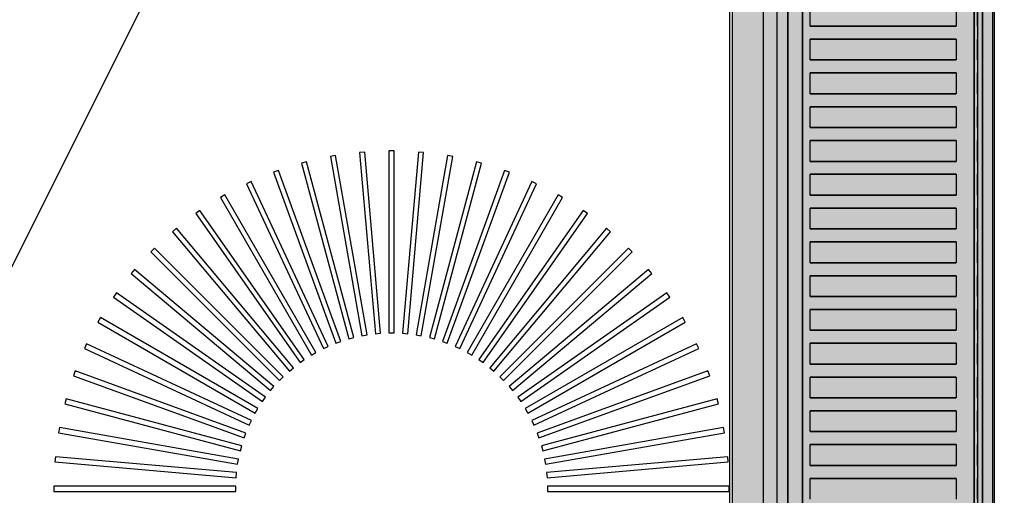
# Model space of a CAD drawing. Header units: millimetres. Extents: x -11575 to 52845, y -36266 to 23021.
# Tile 167 of 184: x 50788 to 51168, y 14414 to 14598. Entities that reach past the tile are written whole.
import ezdxf

# ---------------------------------------------------------------- set-up
doc = ezdxf.new("R2010")
doc.units = ezdxf.units.MM
doc.header["$MEASUREMENT"] = 0
doc.layers.add('GREY SCALE', color=9, linetype='Continuous', true_color=0x808080)
doc.layers.add('GREYSCALE', color=9, linetype='Continuous', lineweight=0, true_color=0x808080)

# ---------------------------------------------------------------- blocks, each defined once
blk = doc.blocks.new('FLOOR PLAN')
at = {"layer": 'GREYSCALE', "lineweight": -2, "ltscale": 0.25}
h = blk.add_hatch(color=0, dxfattribs=at)
h.dxf.hatch_style = 1
h.paths.add_polyline_path([(21062.97, 12139.25), (21062.97, 12060.09), (21164.25, 12060.09), (21164.25, 18121.51), (21062.97, 18121.51), (21062.97, 12212.62)])
at = {"layer": 'GREYSCALE', "color": 0, "lineweight": -2, "ltscale": 0.25}
for p, q in [((21163.58, 12069.11), (21163.58, 18149.45)), ((21164.25, 12060.09), (21164.25, 18121.51)), ((21061.98, 17995.41), (21061.98, 12069.11)), ((21062.97, 17967.96), (21062.97, 12060.09))]:
    blk.add_line(p, q, dxfattribs=at)
at = {"layer": 'GREYSCALE', "color": 0, "lineweight": -2, "ltscale": 125}
blk.add_line((20176.39, 13284.48), (21172.83, 15278.36), dxfattribs=at)
at = {"layer": 'GREYSCALE', "color": 0, "lineweight": -2}
for p, q in [((21074.88, 14968.01), (21074.88, 14266.31)), ((21084.4, 14216.19), (21084.4, 14617.16)), ((21159.58, 14617.16), (21159.58, 14216.19)), ((21093.1, 14595.1), (21093.1, 14603.12)), ((21149.4, 14603.12), (21149.4, 14595.1)), ((21149.4, 14595.1), (21093.1, 14595.1)), ((21093.1, 14582.07), (21093.1, 14590.09)), ((21093.1, 14590.09), (21149.4, 14590.09)), ((21149.4, 14590.09), (21149.4, 14582.07)), ((21149.4, 14582.07), (21093.1, 14582.07)), ((21093.1, 14569.04), (21093.1, 14577.06)), ((21093.1, 14577.06), (21149.4, 14577.06)), ((21149.4, 14577.06), (21149.4, 14569.04)), ((21149.4, 14569.04), (21093.1, 14569.04)), ((21093.1, 14556.01), (21093.1, 14564.03)), ((21093.1, 14564.03), (21149.4, 14564.03)), ((21149.4, 14564.03), (21149.4, 14556.01)), ((21149.4, 14556.01), (21093.1, 14556.01)), ((21093.1, 14542.98), (21093.1, 14551)), ((21093.1, 14551), (21149.4, 14551)), ((21149.4, 14551), (21149.4, 14542.98)), ((20909.89, 14545.18), (20907.92, 14544.83)), ((20909.89, 14545.18, 902.48), (20907.92, 14544.83, 902.48)), ((20922.08, 14476.08), (20909.89, 14545.18)), ((20922.08, 14476.08, 902.48), (20909.89, 14545.18, 902.48)), ((20921.17, 14546.58), (20919.18, 14546.4)), ((20921.17, 14546.58, 902.48), (20919.18, 14546.4, 902.48)), ((20919.18, 14546.4), (20925.29, 14476.5)), ((20919.18, 14546.4, 902.48), (20925.29, 14476.5, 902.48)), ((20927.29, 14476.68), (20921.17, 14546.58)), ((20927.29, 14476.68, 902.48), (20921.17, 14546.58, 902.48)), ((20932.53, 14546.99), (20930.53, 14546.99)), ((20930.53, 14546.99), (20930.53, 14476.82)), ((20932.53, 14546.99, 902.48), (20930.53, 14546.99, 902.48)), ((20930.53, 14546.99, 902.48), (20930.53, 14476.82, 902.48)), ((20932.53, 14476.82), (20932.53, 14546.99)), ((20932.53, 14476.82, 902.48), (20932.53, 14546.99, 902.48)), ((20941.89, 14546.58), (20935.78, 14476.68)), ((20941.89, 14546.58, 902.48), (20935.78, 14476.68, 902.48)), ((20937.77, 14476.5), (20943.89, 14546.4)), ((20937.77, 14476.5, 902.48), (20943.89, 14546.4, 902.48)), ((20953.17, 14545.18), (20940.99, 14476.08)), ((20953.17, 14545.18, 902.48), (20940.99, 14476.08, 902.48)), ((20943.89, 14546.4), (20941.89, 14546.58)), ((20943.89, 14546.4, 902.48), (20941.89, 14546.58, 902.48)), ((20955.15, 14544.83), (20953.17, 14545.18)), ((20955.15, 14544.83, 902.48), (20953.17, 14545.18, 902.48)), ((20898.77, 14542.81), (20896.84, 14542.29)), ((20898.77, 14542.81, 902.48), (20896.84, 14542.29, 902.48)), ((20896.84, 14542.29), (20915, 14474.51)), ((20896.84, 14542.29, 902.48), (20915, 14474.51, 902.48)), ((20916.93, 14475.03), (20898.77, 14542.81)), ((20916.93, 14475.03, 902.48), (20898.77, 14542.81, 902.48)), ((20907.92, 14544.83), (20920.1, 14475.73)), ((20907.92, 14544.83, 902.48), (20920.1, 14475.73, 902.48)), ((20942.96, 14475.73), (20955.15, 14544.83)), ((20942.96, 14475.73, 902.48), (20955.15, 14544.83, 902.48)), ((20964.29, 14542.81), (20946.13, 14475.03)), ((20964.29, 14542.81, 902.48), (20946.13, 14475.03, 902.48)), ((20948.07, 14474.51), (20966.23, 14542.29)), ((20948.07, 14474.51, 902.48), (20966.23, 14542.29, 902.48)), ((20966.23, 14542.29), (20964.29, 14542.81)), ((20966.23, 14542.29, 902.48), (20964.29, 14542.81, 902.48)), ((21149.4, 14542.98), (21093.1, 14542.98)), ((20887.9, 14539.47), (20886.02, 14538.79)), ((20887.9, 14539.47, 902.48), (20886.02, 14538.79, 902.48)), ((20886.02, 14538.79), (20910.02, 14472.85)), ((20886.02, 14538.79, 902.48), (20910.02, 14472.85, 902.48)), ((20911.9, 14473.53), (20887.9, 14539.47)), ((20911.9, 14473.53, 902.48), (20887.9, 14539.47, 902.48)), ((20975.16, 14539.47), (20951.16, 14473.53)), ((20975.16, 14539.47, 902.48), (20951.16, 14473.53, 902.48)), ((20953.05, 14472.85), (20977.04, 14538.79)), ((20953.05, 14472.85, 902.48), (20977.04, 14538.79, 902.48)), ((20977.04, 14538.79), (20975.16, 14539.47)), ((20977.04, 14538.79, 902.48), (20975.16, 14539.47, 902.48)), ((21093.1, 14529.95), (21093.1, 14537.97)), ((21093.1, 14537.97), (21149.4, 14537.97)), ((21149.4, 14537.97), (21149.4, 14529.95)), ((20877.37, 14535.2), (20875.55, 14534.35)), ((20877.37, 14535.2, 902.48), (20875.55, 14534.35, 902.48)), ((20875.55, 14534.35), (20905.21, 14470.76)), ((20875.55, 14534.35, 902.48), (20905.21, 14470.76, 902.48)), ((20907.02, 14471.61), (20877.37, 14535.2)), ((20907.02, 14471.61, 902.48), (20877.37, 14535.2, 902.48)), ((20985.7, 14535.2), (20956.04, 14471.61)), ((20985.7, 14535.2, 902.48), (20956.04, 14471.61, 902.48)), ((20957.86, 14470.76), (20987.51, 14534.35)), ((20957.86, 14470.76, 902.48), (20987.51, 14534.35, 902.48)), ((20987.51, 14534.35), (20985.7, 14535.2)), ((20987.51, 14534.35, 902.48), (20985.7, 14535.2, 902.48)), ((20867.24, 14530.03), (20865.51, 14529.03)), ((20867.24, 14530.03, 902.48), (20865.51, 14529.03, 902.48)), ((20902.33, 14469.26), (20867.24, 14530.03)), ((20902.33, 14469.26, 902.48), (20867.24, 14530.03, 902.48)), ((20995.82, 14530.03), (20960.74, 14469.26)), ((20995.82, 14530.03, 902.48), (20960.74, 14469.26, 902.48)), ((20997.56, 14529.03), (20995.82, 14530.03)), ((20997.56, 14529.03, 902.48), (20995.82, 14530.03, 902.48)), ((20865.51, 14529.03), (20900.59, 14468.26)), ((20865.51, 14529.03, 902.48), (20900.59, 14468.26, 902.48)), ((20962.47, 14468.26), (20997.56, 14529.03)), ((20962.47, 14468.26, 902.48), (20997.56, 14529.03, 902.48)), ((21149.4, 14529.95), (21093.1, 14529.95)), ((20857.61, 14523.99), (20855.97, 14522.84)), ((20857.61, 14523.99, 902.48), (20855.97, 14522.84, 902.48)), ((20855.97, 14522.84), (20896.21, 14465.37)), ((20855.97, 14522.84, 902.48), (20896.21, 14465.37, 902.48)), ((20897.86, 14466.52), (20857.61, 14523.99)), ((20897.86, 14466.52, 902.48), (20857.61, 14523.99, 902.48)), ((21005.46, 14523.99), (20965.21, 14466.52)), ((21005.46, 14523.99, 902.48), (20965.21, 14466.52, 902.48)), ((20966.85, 14465.37), (21007.1, 14522.84)), ((20966.85, 14465.37, 902.48), (21007.1, 14522.84, 902.48)), ((21007.1, 14522.84), (21005.46, 14523.99)), ((21007.1, 14522.84, 902.48), (21005.46, 14523.99, 902.48)), ((21093.1, 14516.91), (21093.1, 14524.93)), ((21093.1, 14524.93), (21149.4, 14524.93)), ((21149.4, 14524.93), (21149.4, 14516.91)), ((20848.54, 14517.14), (20847, 14515.85)), ((20848.54, 14517.14, 902.48), (20847, 14515.85, 902.48)), ((20847, 14515.85), (20892.1, 14462.1)), ((20847, 14515.85, 902.48), (20892.1, 14462.1, 902.48)), ((20893.64, 14463.39), (20848.54, 14517.14)), ((20893.64, 14463.39, 902.48), (20848.54, 14517.14, 902.48)), ((21014.53, 14517.14), (20969.43, 14463.39)), ((21014.53, 14517.14, 902.48), (20969.43, 14463.39, 902.48)), ((20970.96, 14462.1), (21016.07, 14515.85)), ((20970.96, 14462.1, 902.48), (21016.07, 14515.85, 902.48)), ((21016.07, 14515.85), (21014.53, 14517.14)), ((21016.07, 14515.85, 902.48), (21014.53, 14517.14, 902.48)), ((21149.4, 14516.91), (21093.1, 14516.91)), ((21093.1, 14503.88), (21093.1, 14511.9)), ((21093.1, 14511.9), (21149.4, 14511.9)), ((21149.4, 14511.9), (21149.4, 14503.88)), ((20840.09, 14509.53), (20838.68, 14508.11)), ((20840.09, 14509.53, 902.48), (20838.68, 14508.11, 902.48)), ((20838.68, 14508.11), (20888.29, 14458.49)), ((20838.68, 14508.11, 902.48), (20888.29, 14458.49, 902.48)), ((20889.71, 14459.91), (20840.09, 14509.53)), ((20889.71, 14459.91, 902.48), (20840.09, 14509.53, 902.48)), ((21022.97, 14509.53), (20973.35, 14459.91)), ((21022.97, 14509.53, 902.48), (20973.35, 14459.91, 902.48)), ((20974.77, 14458.49), (21024.39, 14508.11)), ((20974.77, 14458.49, 902.48), (21024.39, 14508.11, 902.48)), ((21024.39, 14508.11), (21022.97, 14509.53)), ((21024.39, 14508.11, 902.48), (21022.97, 14509.53, 902.48)), ((21149.4, 14503.88), (21093.1, 14503.88)), ((20832.35, 14501.2), (20831.06, 14499.67)), ((20832.35, 14501.2, 902.48), (20831.06, 14499.67, 902.48)), ((20831.06, 14499.67), (20884.81, 14454.56)), ((20831.06, 14499.67, 902.48), (20884.81, 14454.56, 902.48)), ((20886.1, 14456.1), (20832.35, 14501.2)), ((20886.1, 14456.1, 902.48), (20832.35, 14501.2, 902.48)), ((21030.72, 14501.2), (20976.96, 14456.1)), ((21030.72, 14501.2, 902.48), (20976.96, 14456.1, 902.48)), ((20978.25, 14454.56), (21032, 14499.67)), ((20978.25, 14454.56, 902.48), (21032, 14499.67, 902.48)), ((21032, 14499.67), (21030.72, 14501.2)), ((21032, 14499.67, 902.48), (21030.72, 14501.2, 902.48)), ((21093.1, 14490.85), (21093.1, 14498.87)), ((21093.1, 14498.87), (21149.4, 14498.87)), ((21149.4, 14498.87), (21149.4, 14490.85)), ((20825.36, 14492.24), (20824.21, 14490.6)), ((20825.36, 14492.24, 902.48), (20824.21, 14490.6, 902.48)), ((20882.84, 14451.99), (20825.36, 14492.24)), ((20882.84, 14451.99, 902.48), (20825.36, 14492.24, 902.48)), ((21037.71, 14492.24), (20980.23, 14451.99)), ((21037.71, 14492.24, 902.48), (20980.23, 14451.99, 902.48)), ((21038.86, 14490.6), (21037.71, 14492.24)), ((21038.86, 14490.6, 902.48), (21037.71, 14492.24, 902.48)), ((20824.21, 14490.6), (20881.69, 14450.35)), ((20824.21, 14490.6, 902.48), (20881.69, 14450.35, 902.48)), ((20981.38, 14450.35), (21038.86, 14490.6)), ((20981.38, 14450.35, 902.48), (21038.86, 14490.6, 902.48)), ((21149.4, 14490.85), (21093.1, 14490.85)), ((21093.1, 14477.82), (21093.1, 14485.84)), ((21093.1, 14485.84), (21149.4, 14485.84)), ((21149.4, 14485.84), (21149.4, 14477.82)), ((20819.18, 14482.7), (20818.18, 14480.96)), ((20819.18, 14482.7, 902.48), (20818.18, 14480.96, 902.48)), ((20818.18, 14480.96), (20878.94, 14445.88)), ((20818.18, 14480.96, 902.48), (20878.94, 14445.88, 902.48)), ((20879.95, 14447.61), (20819.18, 14482.7)), ((20879.95, 14447.61, 902.48), (20819.18, 14482.7, 902.48)), ((21043.89, 14482.7), (20983.12, 14447.61)), ((21043.89, 14482.7, 902.48), (20983.12, 14447.61, 902.48)), ((20984.12, 14445.88), (21044.89, 14480.96)), ((20984.12, 14445.88, 902.48), (21044.89, 14480.96, 902.48)), ((21044.89, 14480.96), (21043.89, 14482.7)), ((21044.89, 14480.96, 902.48), (21043.89, 14482.7, 902.48)), ((20930.53, 14476.82), (20932.53, 14476.82)), ((20930.53, 14476.82, 902.48), (20932.53, 14476.82, 902.48)), ((21149.4, 14477.82), (21093.1, 14477.82)), ((20910.02, 14472.85), (20911.9, 14473.53)), ((20910.02, 14472.85, 902.48), (20911.9, 14473.53, 902.48)), ((20915, 14474.51), (20916.93, 14475.03)), ((20915, 14474.51, 902.48), (20916.93, 14475.03, 902.48)), ((20920.1, 14475.73), (20922.08, 14476.08)), ((20920.1, 14475.73, 902.48), (20922.08, 14476.08, 902.48)), ((20925.29, 14476.5), (20927.29, 14476.68)), ((20925.29, 14476.5, 902.48), (20927.29, 14476.68, 902.48)), ((20935.78, 14476.68), (20937.77, 14476.5)), ((20935.78, 14476.68, 902.48), (20937.77, 14476.5, 902.48)), ((20940.99, 14476.08), (20942.96, 14475.73)), ((20940.99, 14476.08, 902.48), (20942.96, 14475.73, 902.48)), ((20946.13, 14475.03), (20948.07, 14474.51)), ((20946.13, 14475.03, 902.48), (20948.07, 14474.51, 902.48)), ((20951.16, 14473.53), (20953.05, 14472.85)), ((20951.16, 14473.53, 902.48), (20953.05, 14472.85, 902.48)), ((20813.85, 14472.65), (20813, 14470.84)), ((20813.85, 14472.65, 902.48), (20813, 14470.84, 902.48)), ((20813, 14470.84), (20876.6, 14441.18)), ((20813, 14470.84, 902.48), (20876.6, 14441.18, 902.48)), ((20877.45, 14443), (20813.85, 14472.65)), ((20877.45, 14443, 902.48), (20813.85, 14472.65, 902.48)), ((20900.59, 14468.26), (20902.33, 14469.26)), ((20900.59, 14468.26, 902.48), (20902.33, 14469.26, 902.48)), ((20905.21, 14470.76), (20907.02, 14471.61)), ((20905.21, 14470.76, 902.48), (20907.02, 14471.61, 902.48)), ((20956.04, 14471.61), (20957.86, 14470.76)), ((20956.04, 14471.61, 902.48), (20957.86, 14470.76, 902.48)), ((20960.74, 14469.26), (20962.47, 14468.26)), ((20960.74, 14469.26, 902.48), (20962.47, 14468.26, 902.48)), ((21049.21, 14472.65), (20985.62, 14443)), ((21049.21, 14472.65, 902.48), (20985.62, 14443, 902.48)), ((20986.47, 14441.18), (21050.06, 14470.84)), ((20986.47, 14441.18, 902.48), (21050.06, 14470.84, 902.48)), ((21050.06, 14470.84), (21049.21, 14472.65)), ((21050.06, 14470.84, 902.48), (21049.21, 14472.65, 902.48)), ((21093.1, 14464.79), (21093.1, 14472.81)), ((21093.1, 14472.81), (21149.4, 14472.81)), ((21149.4, 14472.81), (21149.4, 14464.79)), ((20896.21, 14465.37), (20897.86, 14466.52)), ((20896.21, 14465.37, 902.48), (20897.86, 14466.52, 902.48)), ((20965.21, 14466.52), (20966.85, 14465.37)), ((20965.21, 14466.52, 902.48), (20966.85, 14465.37, 902.48)), ((20809.42, 14462.18), (20808.73, 14460.3)), ((20809.42, 14462.18, 902.48), (20808.73, 14460.3, 902.48)), ((20875.36, 14438.18), (20809.42, 14462.18)), ((20875.36, 14438.18, 902.48), (20809.42, 14462.18, 902.48)), ((20892.1, 14462.1), (20893.64, 14463.39)), ((20892.1, 14462.1, 902.48), (20893.64, 14463.39, 902.48)), ((20969.43, 14463.39), (20970.96, 14462.1)), ((20969.43, 14463.39, 902.48), (20970.96, 14462.1, 902.48)), ((21053.65, 14462.18), (20987.71, 14438.18)), ((21053.65, 14462.18, 902.48), (20987.71, 14438.18, 902.48)), ((21054.33, 14460.3), (21053.65, 14462.18)), ((21054.33, 14460.3, 902.48), (21053.65, 14462.18, 902.48)), ((21149.4, 14464.79), (21093.1, 14464.79)), ((20808.73, 14460.3), (20874.67, 14436.3)), ((20808.73, 14460.3, 902.48), (20874.67, 14436.3, 902.48)), ((20888.29, 14458.49), (20889.71, 14459.91)), ((20888.29, 14458.49, 902.48), (20889.71, 14459.91, 902.48)), ((20973.35, 14459.91), (20974.77, 14458.49)), ((20973.35, 14459.91, 902.48), (20974.77, 14458.49, 902.48)), ((20988.39, 14436.3), (21054.33, 14460.3)), ((20988.39, 14436.3, 902.48), (21054.33, 14460.3, 902.48)), ((21093.1, 14451.76), (21093.1, 14459.78)), ((21093.1, 14459.78), (21149.4, 14459.78)), ((21149.4, 14459.78), (21149.4, 14451.76)), ((20884.81, 14454.56), (20886.1, 14456.1)), ((20884.81, 14454.56, 902.48), (20886.1, 14456.1, 902.48)), ((20976.96, 14456.1), (20978.25, 14454.56)), ((20976.96, 14456.1, 902.48), (20978.25, 14454.56, 902.48)), ((20805.92, 14451.37), (20805.4, 14449.43)), ((20805.92, 14451.37, 902.48), (20805.4, 14449.43, 902.48)), ((20873.7, 14433.21), (20805.92, 14451.37)), ((20873.7, 14433.21, 902.48), (20805.92, 14451.37, 902.48)), ((20881.69, 14450.35), (20882.84, 14451.99)), ((20881.69, 14450.35, 902.48), (20882.84, 14451.99, 902.48)), ((20980.23, 14451.99), (20981.38, 14450.35)), ((20980.23, 14451.99, 902.48), (20981.38, 14450.35, 902.48)), ((21057.15, 14451.37), (20989.37, 14433.21)), ((21057.15, 14451.37, 902.48), (20989.37, 14433.21, 902.48)), ((21057.67, 14449.43), (21057.15, 14451.37)), ((21057.67, 14449.43, 902.48), (21057.15, 14451.37, 902.48)), ((21149.4, 14451.76), (21093.1, 14451.76)), ((20805.4, 14449.43), (20873.18, 14431.27)), ((20805.4, 14449.43, 902.48), (20873.18, 14431.27, 902.48)), ((20878.94, 14445.88), (20879.95, 14447.61)), ((20878.94, 14445.88, 902.48), (20879.95, 14447.61, 902.48)), ((20983.12, 14447.61), (20984.12, 14445.88)), ((20983.12, 14447.61, 902.48), (20984.12, 14445.88, 902.48)), ((20989.89, 14431.27), (21057.67, 14449.43)), ((20989.89, 14431.27, 902.48), (21057.67, 14449.43, 902.48)), ((21093.1, 14438.73), (21093.1, 14446.74)), ((21093.1, 14446.74), (21149.4, 14446.74)), ((21149.4, 14446.74), (21149.4, 14438.73)), ((20876.6, 14441.18), (20877.45, 14443)), ((20876.6, 14441.18, 902.48), (20877.45, 14443, 902.48)), ((20985.62, 14443), (20986.47, 14441.18)), ((20985.62, 14443, 902.48), (20986.47, 14441.18, 902.48)), ((20803.37, 14440.29), (20803.02, 14438.31)), ((20803.37, 14440.29, 902.48), (20803.02, 14438.31, 902.48)), ((20872.47, 14428.1), (20803.37, 14440.29)), ((20872.47, 14428.1, 902.48), (20803.37, 14440.29, 902.48)), ((21059.69, 14440.29), (20990.59, 14428.1)), ((21059.69, 14440.29, 902.48), (20990.59, 14428.1, 902.48)), ((21060.04, 14438.31), (21059.69, 14440.29)), ((21060.04, 14438.31, 902.48), (21059.69, 14440.29, 902.48)), ((20803.02, 14438.31), (20872.13, 14426.13)), ((20803.02, 14438.31, 902.48), (20872.13, 14426.13, 902.48)), ((20874.67, 14436.3), (20875.36, 14438.18)), ((20874.67, 14436.3, 902.48), (20875.36, 14438.18, 902.48)), ((20987.71, 14438.18), (20988.39, 14436.3)), ((20987.71, 14438.18, 902.48), (20988.39, 14436.3, 902.48)), ((20990.94, 14426.13), (21060.04, 14438.31)), ((20990.94, 14426.13, 902.48), (21060.04, 14438.31, 902.48)), ((21149.4, 14438.73), (21093.1, 14438.73)), ((20873.18, 14431.27), (20873.7, 14433.21)), ((20873.18, 14431.27, 902.48), (20873.7, 14433.21, 902.48)), ((20989.37, 14433.21), (20989.89, 14431.27)), ((20989.37, 14433.21, 902.48), (20989.89, 14431.27, 902.48)), ((21093.1, 14425.69), (21093.1, 14433.71)), ((21093.1, 14433.71), (21149.4, 14433.71)), ((21149.4, 14433.71), (21149.4, 14425.69)), ((20801.8, 14429.03), (20801.63, 14427.03)), ((20801.8, 14429.03, 902.48), (20801.63, 14427.03, 902.48)), ((20871.7, 14422.91), (20801.8, 14429.03)), ((20871.7, 14422.91, 902.48), (20801.8, 14429.03, 902.48)), ((20872.13, 14426.13), (20872.47, 14428.1)), ((20872.13, 14426.13, 902.48), (20872.47, 14428.1, 902.48)), ((20990.59, 14428.1), (20990.94, 14426.13)), ((20990.59, 14428.1, 902.48), (20990.94, 14426.13, 902.48)), ((21061.26, 14429.03), (20991.36, 14422.91)), ((21061.26, 14429.03, 902.48), (20991.36, 14422.91, 902.48)), ((21061.44, 14427.03), (21061.26, 14429.03)), ((21061.44, 14427.03, 902.48), (21061.26, 14429.03, 902.48)), ((20801.63, 14427.03), (20871.53, 14420.92)), ((20801.63, 14427.03, 902.48), (20871.53, 14420.92, 902.48)), ((20991.54, 14420.92), (21061.44, 14427.03)), ((20991.54, 14420.92, 902.48), (21061.44, 14427.03, 902.48)), ((21149.4, 14425.69), (21093.1, 14425.69)), ((20871.53, 14420.92), (20871.7, 14422.91)), ((20871.53, 14420.92, 902.48), (20871.7, 14422.91, 902.48)), ((20991.36, 14422.91), (20991.54, 14420.92)), ((20991.36, 14422.91, 902.48), (20991.54, 14420.92, 902.48)), ((21093.1, 14412.66), (21093.1, 14420.68)), ((21093.1, 14420.68), (21149.4, 14420.68)), ((21149.4, 14420.68), (21149.4, 14412.66)), ((20801.22, 14417.67), (20801.22, 14415.67)), ((20871.39, 14417.67), (20801.22, 14417.67)), ((20801.22, 14417.67, 902.48), (20801.22, 14415.67, 902.48)), ((20871.39, 14417.67, 902.48), (20801.22, 14417.67, 902.48)), ((20871.39, 14415.67), (20871.39, 14417.67)), ((20871.39, 14415.67, 902.48), (20871.39, 14417.67, 902.48)), ((21061.85, 14417.67), (20991.68, 14417.67)), ((20991.68, 14417.67), (20991.68, 14415.67)), ((21061.85, 14417.67, 902.48), (20991.68, 14417.67, 902.48)), ((20991.68, 14417.67, 902.48), (20991.68, 14415.67, 902.48)), ((21061.85, 14415.67), (21061.85, 14417.67)), ((21061.85, 14415.67, 902.48), (21061.85, 14417.67, 902.48)), ((20801.22, 14415.67), (20871.39, 14415.67)), ((20801.22, 14415.67, 902.48), (20871.39, 14415.67, 902.48)), ((20991.68, 14415.67), (21061.85, 14415.67)), ((20991.68, 14415.67, 902.48), (21061.85, 14415.67, 902.48))]:
    blk.add_line(p, q, dxfattribs=at)
at = {"layer": 'GREYSCALE', "color": 0, "lineweight": -2, "ltscale": 0.25, "invisible_edges": 5}
blk.add_3dface([(21080.39, 15018.13, 902.18), (21074.88, 14968.01, 902.18), (21074.88, 14266.31, 902.18), (21080.39, 14216.19, 902.18)], dxfattribs=at)
at = {"layer": 'GREYSCALE', "color": 0, "lineweight": -2}
for points in [[(21074.88, 14968.01, 902.18), (21074.88, 14266.31, 902.18), (20504.5, 14266.31, 902.18), (20504.5, 14968.01, 902.18)], [(21090.18, 14617.16, 917.22), (21156.39, 14617.16, 917.22), (21156.39, 14216.19, 917.22), (21090.18, 14216.19, 917.22)], [(21159.58, 14617.16, 919.24), (21159.58, 14617.16, 958.32), (21159.58, 14216.19, 958.32), (21159.58, 14216.19, 919.24)]]:
    blk.add_3dface(points, dxfattribs=at)
for points, invisible_edges in [([(21084.64, 14617.16, 920.32), (21084.43, 14617.16, 919.79), (21084.43, 14216.19, 919.79), (21084.64, 14216.19, 920.32)], 2), ([(21084.43, 14617.16, 919.79), (21084.43, 14617.16, 919.23), (21084.43, 14216.19, 919.23), (21084.43, 14216.19, 919.79)], 10), ([(21084.43, 14617.16, 919.23), (21084.65, 14617.16, 918.7), (21084.65, 14216.19, 918.7), (21084.43, 14216.19, 919.23)], 10), ([(21084.64, 14617.16, 920.32), (21088.62, 14617.16, 926.29), (21088.62, 14216.19, 926.29), (21084.64, 14216.19, 920.32)], 2), ([(21084.65, 14617.16, 918.7), (21085.05, 14617.16, 918.3), (21085.05, 14216.19, 918.3), (21084.65, 14216.19, 918.7)], 10), ([(21085.05, 14617.16, 918.3), (21086.28, 14617.16, 917.82), (21086.28, 14216.19, 917.82), (21085.05, 14216.19, 918.3)], 10), ([(21086.28, 14617.16, 917.82), (21087.55, 14617.16, 917.47), (21087.55, 14216.19, 917.47), (21086.28, 14216.19, 917.82)], 10), ([(21087.55, 14617.16, 917.47), (21088.86, 14617.16, 917.27), (21088.86, 14216.19, 917.27), (21087.55, 14216.19, 917.47)], 10), ([(21088.86, 14617.16, 917.27), (21090.18, 14617.16, 917.22), (21090.18, 14216.19, 917.22), (21088.86, 14216.19, 917.27)], 8), ([(21156.39, 14617.16, 917.22), (21157.07, 14617.16, 917.2), (21157.07, 14216.19, 917.2), (21156.39, 14216.19, 917.22)], 2), ([(21157.07, 14617.16, 917.2), (21157.73, 14617.16, 917.29), (21157.73, 14216.19, 917.29), (21157.07, 14216.19, 917.2)], 10), ([(21158.36, 14617.16, 960.16), (21157.6, 14617.16, 960.32), (21157.6, 14216.19, 960.32), (21158.36, 14216.19, 960.16)], 8), ([(21157.73, 14617.16, 917.29), (21158.37, 14617.16, 917.49), (21158.37, 14216.19, 917.49), (21157.73, 14216.19, 917.29)], 10), ([(21159, 14617.16, 959.73), (21158.36, 14617.16, 960.16), (21158.36, 14216.19, 960.16), (21159, 14216.19, 959.73)], 10), ([(21158.37, 14617.16, 917.49), (21158.97, 14617.16, 917.79), (21158.97, 14216.19, 917.79), (21158.37, 14216.19, 917.49)], 10), ([(21158.97, 14617.16, 917.79), (21159.23, 14617.16, 918.1), (21159.23, 14216.19, 918.1), (21158.97, 14216.19, 917.79)], 10), ([(21159.43, 14617.16, 959.08), (21159, 14617.16, 959.73), (21159, 14216.19, 959.73), (21159.43, 14216.19, 959.08)], 10), ([(21159.23, 14617.16, 918.1), (21159.42, 14617.16, 918.45), (21159.42, 14216.19, 918.45), (21159.23, 14216.19, 918.1)], 10), ([(21159.42, 14617.16, 918.45), (21159.54, 14617.16, 918.84), (21159.54, 14216.19, 918.84), (21159.42, 14216.19, 918.45)], 10), ([(21159.58, 14617.16, 958.32), (21159.43, 14617.16, 959.08), (21159.43, 14216.19, 959.08), (21159.58, 14216.19, 958.32)], 2), ([(21159.54, 14617.16, 918.84), (21159.58, 14617.16, 919.24), (21159.58, 14216.19, 919.24), (21159.54, 14216.19, 918.84)], 8), ([(21088.62, 14603.12, 926.29), (21088.62, 14595.1, 926.29), (21093.1, 14595.1, 931.88), (21093.1, 14603.12, 931.88)], 11), ([(21149.4, 14603.12, 960.08), (21149.4, 14595.1, 960.08), (21157.6, 14595.1, 960.32), (21157.6, 14603.12, 960.32)], 10), ([(21093.1, 14595.1, 931.88), (21098.05, 14595.1, 937.08), (21098.05, 14590.09, 937.08), (21093.1, 14590.09, 931.88)], 10), ([(21098.05, 14595.1, 937.08), (21103.43, 14595.1, 941.82), (21103.43, 14590.09, 941.82), (21098.05, 14590.09, 937.08)], 10), ([(21103.43, 14595.1, 941.82), (21109.2, 14595.1, 946.09), (21109.2, 14590.09, 946.09), (21103.43, 14590.09, 941.82)], 10), ([(21109.2, 14595.1, 946.09), (21115.31, 14595.1, 949.84), (21115.31, 14590.09, 949.84), (21109.2, 14590.09, 946.09)], 10), ([(21115.31, 14595.1, 949.84), (21121.72, 14595.1, 953.05), (21121.72, 14590.09, 953.05), (21115.31, 14590.09, 949.84)], 10), ([(21121.72, 14595.1, 953.05), (21128.39, 14595.1, 955.7), (21128.39, 14590.09, 955.7), (21121.72, 14590.09, 953.05)], 10), ([(21128.39, 14595.1, 955.7), (21135.25, 14595.1, 957.76), (21135.25, 14590.09, 957.76), (21128.39, 14590.09, 955.7)], 10), ([(21135.25, 14595.1, 957.76), (21142.28, 14595.1, 959.23), (21142.28, 14590.09, 959.23), (21135.25, 14590.09, 957.76)], 10), ([(21142.28, 14595.1, 959.23), (21149.4, 14595.1, 960.08), (21149.4, 14590.09, 960.08), (21142.28, 14590.09, 959.23)], 10), ([(21157.6, 14595.1, 960.32), (21157.6, 14590.09, 960.32), (21149.4, 14590.09, 960.08), (21149.4, 14595.1, 960.08)], 14), ([(21088.62, 14590.09, 926.29), (21088.62, 14582.07, 926.29), (21093.1, 14582.07, 931.88), (21093.1, 14590.09, 931.88)], 11), ([(21149.4, 14590.09, 960.08), (21149.4, 14582.07, 960.08), (21157.6, 14582.07, 960.32), (21157.6, 14590.09, 960.32)], 10), ([(21093.1, 14582.07, 931.88), (21098.05, 14582.07, 937.08), (21098.05, 14577.06, 937.08), (21093.1, 14577.06, 931.88)], 10), ([(21098.05, 14582.07, 937.08), (21103.43, 14582.07, 941.82), (21103.43, 14577.06, 941.82), (21098.05, 14577.06, 937.08)], 10), ([(21103.43, 14582.07, 941.82), (21109.2, 14582.07, 946.09), (21109.2, 14577.06, 946.09), (21103.43, 14577.06, 941.82)], 10), ([(21109.2, 14582.07, 946.09), (21115.31, 14582.07, 949.84), (21115.31, 14577.06, 949.84), (21109.2, 14577.06, 946.09)], 10), ([(21115.31, 14582.07, 949.84), (21121.72, 14582.07, 953.05), (21121.72, 14577.06, 953.05), (21115.31, 14577.06, 949.84)], 10), ([(21121.72, 14582.07, 953.05), (21128.39, 14582.07, 955.7), (21128.39, 14577.06, 955.7), (21121.72, 14577.06, 953.05)], 10), ([(21128.39, 14582.07, 955.7), (21135.25, 14582.07, 957.76), (21135.25, 14577.06, 957.76), (21128.39, 14577.06, 955.7)], 10), ([(21135.25, 14582.07, 957.76), (21142.28, 14582.07, 959.23), (21142.28, 14577.06, 959.23), (21135.25, 14577.06, 957.76)], 10), ([(21142.28, 14582.07, 959.23), (21149.4, 14582.07, 960.08), (21149.4, 14577.06, 960.08), (21142.28, 14577.06, 959.23)], 10), ([(21157.6, 14582.07, 960.32), (21157.6, 14577.06, 960.32), (21149.4, 14577.06, 960.08), (21149.4, 14582.07, 960.08)], 14), ([(21088.62, 14577.06, 926.29), (21088.62, 14569.04, 926.29), (21093.1, 14569.04, 931.88), (21093.1, 14577.06, 931.88)], 11), ([(21149.4, 14577.06, 960.08), (21149.4, 14569.04, 960.08), (21157.6, 14569.04, 960.32), (21157.6, 14577.06, 960.32)], 10), ([(21093.1, 14569.04, 931.88), (21098.05, 14569.04, 937.08), (21098.05, 14564.03, 937.08), (21093.1, 14564.03, 931.88)], 10), ([(21098.05, 14569.04, 937.08), (21103.43, 14569.04, 941.82), (21103.43, 14564.03, 941.82), (21098.05, 14564.03, 937.08)], 10), ([(21103.43, 14569.04, 941.82), (21109.2, 14569.04, 946.09), (21109.2, 14564.03, 946.09), (21103.43, 14564.03, 941.82)], 10), ([(21109.2, 14569.04, 946.09), (21115.31, 14569.04, 949.84), (21115.31, 14564.03, 949.84), (21109.2, 14564.03, 946.09)], 10), ([(21115.31, 14569.04, 949.84), (21121.72, 14569.04, 953.05), (21121.72, 14564.03, 953.05), (21115.31, 14564.03, 949.84)], 10), ([(21121.72, 14569.04, 953.05), (21128.39, 14569.04, 955.7), (21128.39, 14564.03, 955.7), (21121.72, 14564.03, 953.05)], 10), ([(21128.39, 14569.04, 955.7), (21135.25, 14569.04, 957.76), (21135.25, 14564.03, 957.76), (21128.39, 14564.03, 955.7)], 10), ([(21135.25, 14569.04, 957.76), (21142.28, 14569.04, 959.23), (21142.28, 14564.03, 959.23), (21135.25, 14564.03, 957.76)], 10), ([(21142.28, 14569.04, 959.23), (21149.4, 14569.04, 960.08), (21149.4, 14564.03, 960.08), (21142.28, 14564.03, 959.23)], 10), ([(21157.6, 14569.04, 960.32), (21157.6, 14564.03, 960.32), (21149.4, 14564.03, 960.08), (21149.4, 14569.04, 960.08)], 14), ([(21088.62, 14564.03, 926.29), (21088.62, 14556.01, 926.29), (21093.1, 14556.01, 931.88), (21093.1, 14564.03, 931.88)], 11), ([(21149.4, 14564.03, 960.08), (21149.4, 14556.01, 960.08), (21157.6, 14556.01, 960.32), (21157.6, 14564.03, 960.32)], 10), ([(21093.1, 14556.01, 931.88), (21098.05, 14556.01, 937.08), (21098.05, 14551, 937.08), (21093.1, 14551, 931.88)], 10), ([(21098.05, 14556.01, 937.08), (21103.43, 14556.01, 941.82), (21103.43, 14551, 941.82), (21098.05, 14551, 937.08)], 10), ([(21103.43, 14556.01, 941.82), (21109.2, 14556.01, 946.09), (21109.2, 14551, 946.09), (21103.43, 14551, 941.82)], 10), ([(21109.2, 14556.01, 946.09), (21115.31, 14556.01, 949.84), (21115.31, 14551, 949.84), (21109.2, 14551, 946.09)], 10), ([(21115.31, 14556.01, 949.84), (21121.72, 14556.01, 953.05), (21121.72, 14551, 953.05), (21115.31, 14551, 949.84)], 10), ([(21121.72, 14556.01, 953.05), (21128.39, 14556.01, 955.7), (21128.39, 14551, 955.7), (21121.72, 14551, 953.05)], 10), ([(21128.39, 14556.01, 955.7), (21135.25, 14556.01, 957.76), (21135.25, 14551, 957.76), (21128.39, 14551, 955.7)], 10), ([(21135.25, 14556.01, 957.76), (21142.28, 14556.01, 959.23), (21142.28, 14551, 959.23), (21135.25, 14551, 957.76)], 10), ([(21142.28, 14556.01, 959.23), (21149.4, 14556.01, 960.08), (21149.4, 14551, 960.08), (21142.28, 14551, 959.23)], 10), ([(21157.6, 14556.01, 960.32), (21157.6, 14551, 960.32), (21149.4, 14551, 960.08), (21149.4, 14556.01, 960.08)], 14), ([(21088.62, 14551, 926.29), (21088.62, 14542.98, 926.29), (21093.1, 14542.98, 931.88), (21093.1, 14551, 931.88)], 11), ([(21149.4, 14551, 960.08), (21149.4, 14542.98, 960.08), (21157.6, 14542.98, 960.32), (21157.6, 14551, 960.32)], 10), ([(21093.1, 14542.98, 931.88), (21098.05, 14542.98, 937.08), (21098.05, 14537.97, 937.08), (21093.1, 14537.97, 931.88)], 10), ([(21098.05, 14542.98, 937.08), (21103.43, 14542.98, 941.82), (21103.43, 14537.97, 941.82), (21098.05, 14537.97, 937.08)], 10), ([(21103.43, 14542.98, 941.82), (21109.2, 14542.98, 946.09), (21109.2, 14537.97, 946.09), (21103.43, 14537.97, 941.82)], 10), ([(21109.2, 14542.98, 946.09), (21115.31, 14542.98, 949.84), (21115.31, 14537.97, 949.84), (21109.2, 14537.97, 946.09)], 10), ([(21115.31, 14542.98, 949.84), (21121.72, 14542.98, 953.05), (21121.72, 14537.97, 953.05), (21115.31, 14537.97, 949.84)], 10), ([(21121.72, 14542.98, 953.05), (21128.39, 14542.98, 955.7), (21128.39, 14537.97, 955.7), (21121.72, 14537.97, 953.05)], 10), ([(21128.39, 14542.98, 955.7), (21135.25, 14542.98, 957.76), (21135.25, 14537.97, 957.76), (21128.39, 14537.97, 955.7)], 10), ([(21135.25, 14542.98, 957.76), (21142.28, 14542.98, 959.23), (21142.28, 14537.97, 959.23), (21135.25, 14537.97, 957.76)], 10), ([(21142.28, 14542.98, 959.23), (21149.4, 14542.98, 960.08), (21149.4, 14537.97, 960.08), (21142.28, 14537.97, 959.23)], 10), ([(21157.6, 14542.98, 960.32), (21157.6, 14537.97, 960.32), (21149.4, 14537.97, 960.08), (21149.4, 14542.98, 960.08)], 14), ([(21088.62, 14537.97, 926.29), (21088.62, 14529.95, 926.29), (21093.1, 14529.95, 931.88), (21093.1, 14537.97, 931.88)], 11), ([(21149.4, 14537.97, 960.08), (21149.4, 14529.95, 960.08), (21157.6, 14529.95, 960.32), (21157.6, 14537.97, 960.32)], 10), ([(21093.1, 14529.95, 931.88), (21098.05, 14529.95, 937.08), (21098.05, 14524.93, 937.08), (21093.1, 14524.93, 931.88)], 10), ([(21098.05, 14529.95, 937.08), (21103.43, 14529.95, 941.82), (21103.43, 14524.93, 941.82), (21098.05, 14524.93, 937.08)], 10), ([(21103.43, 14529.95, 941.82), (21109.2, 14529.95, 946.09), (21109.2, 14524.93, 946.09), (21103.43, 14524.93, 941.82)], 10), ([(21109.2, 14529.95, 946.09), (21115.31, 14529.95, 949.84), (21115.31, 14524.93, 949.84), (21109.2, 14524.93, 946.09)], 10), ([(21115.31, 14529.95, 949.84), (21121.72, 14529.95, 953.05), (21121.72, 14524.93, 953.05), (21115.31, 14524.93, 949.84)], 10), ([(21121.72, 14529.95, 953.05), (21128.39, 14529.95, 955.7), (21128.39, 14524.93, 955.7), (21121.72, 14524.93, 953.05)], 10), ([(21128.39, 14529.95, 955.7), (21135.25, 14529.95, 957.76), (21135.25, 14524.93, 957.76), (21128.39, 14524.93, 955.7)], 10), ([(21135.25, 14529.95, 957.76), (21142.28, 14529.95, 959.23), (21142.28, 14524.93, 959.23), (21135.25, 14524.93, 957.76)], 10), ([(21142.28, 14529.95, 959.23), (21149.4, 14529.95, 960.08), (21149.4, 14524.93, 960.08), (21142.28, 14524.93, 959.23)], 10), ([(21157.6, 14529.95, 960.32), (21157.6, 14524.93, 960.32), (21149.4, 14524.93, 960.08), (21149.4, 14529.95, 960.08)], 14), ([(21088.62, 14524.93, 926.29), (21088.62, 14516.91, 926.29), (21093.1, 14516.91, 931.88), (21093.1, 14524.93, 931.88)], 11), ([(21149.4, 14524.93, 960.08), (21149.4, 14516.91, 960.08), (21157.6, 14516.91, 960.32), (21157.6, 14524.93, 960.32)], 10), ([(21093.1, 14516.91, 931.88), (21098.05, 14516.91, 937.08), (21098.05, 14511.9, 937.08), (21093.1, 14511.9, 931.88)], 10), ([(21098.05, 14516.91, 937.08), (21103.43, 14516.91, 941.82), (21103.43, 14511.9, 941.82), (21098.05, 14511.9, 937.08)], 10), ([(21103.43, 14516.91, 941.82), (21109.2, 14516.91, 946.09), (21109.2, 14511.9, 946.09), (21103.43, 14511.9, 941.82)], 10), ([(21109.2, 14516.91, 946.09), (21115.31, 14516.91, 949.84), (21115.31, 14511.9, 949.84), (21109.2, 14511.9, 946.09)], 10), ([(21115.31, 14516.91, 949.84), (21121.72, 14516.91, 953.05), (21121.72, 14511.9, 953.05), (21115.31, 14511.9, 949.84)], 10), ([(21121.72, 14516.91, 953.05), (21128.39, 14516.91, 955.7), (21128.39, 14511.9, 955.7), (21121.72, 14511.9, 953.05)], 10), ([(21128.39, 14516.91, 955.7), (21135.25, 14516.91, 957.76), (21135.25, 14511.9, 957.76), (21128.39, 14511.9, 955.7)], 10), ([(21135.25, 14516.91, 957.76), (21142.28, 14516.91, 959.23), (21142.28, 14511.9, 959.23), (21135.25, 14511.9, 957.76)], 10), ([(21142.28, 14516.91, 959.23), (21149.4, 14516.91, 960.08), (21149.4, 14511.9, 960.08), (21142.28, 14511.9, 959.23)], 10), ([(21157.6, 14516.91, 960.32), (21157.6, 14511.9, 960.32), (21149.4, 14511.9, 960.08), (21149.4, 14516.91, 960.08)], 14), ([(21088.62, 14511.9, 926.29), (21088.62, 14503.88, 926.29), (21093.1, 14503.88, 931.88), (21093.1, 14511.9, 931.88)], 11), ([(21149.4, 14511.9, 960.08), (21149.4, 14503.88, 960.08), (21157.6, 14503.88, 960.32), (21157.6, 14511.9, 960.32)], 10), ([(21093.1, 14503.88, 931.88), (21098.05, 14503.88, 937.08), (21098.05, 14498.87, 937.08), (21093.1, 14498.87, 931.88)], 10), ([(21098.05, 14503.88, 937.08), (21103.43, 14503.88, 941.82), (21103.43, 14498.87, 941.82), (21098.05, 14498.87, 937.08)], 10), ([(21103.43, 14503.88, 941.82), (21109.2, 14503.88, 946.09), (21109.2, 14498.87, 946.09), (21103.43, 14498.87, 941.82)], 10), ([(21109.2, 14503.88, 946.09), (21115.31, 14503.88, 949.84), (21115.31, 14498.87, 949.84), (21109.2, 14498.87, 946.09)], 10), ([(21115.31, 14503.88, 949.84), (21121.72, 14503.88, 953.05), (21121.72, 14498.87, 953.05), (21115.31, 14498.87, 949.84)], 10), ([(21121.72, 14503.88, 953.05), (21128.39, 14503.88, 955.7), (21128.39, 14498.87, 955.7), (21121.72, 14498.87, 953.05)], 10), ([(21128.39, 14503.88, 955.7), (21135.25, 14503.88, 957.76), (21135.25, 14498.87, 957.76), (21128.39, 14498.87, 955.7)], 10), ([(21135.25, 14503.88, 957.76), (21142.28, 14503.88, 959.23), (21142.28, 14498.87, 959.23), (21135.25, 14498.87, 957.76)], 10), ([(21142.28, 14503.88, 959.23), (21149.4, 14503.88, 960.08), (21149.4, 14498.87, 960.08), (21142.28, 14498.87, 959.23)], 10), ([(21157.6, 14503.88, 960.32), (21157.6, 14498.87, 960.32), (21149.4, 14498.87, 960.08), (21149.4, 14503.88, 960.08)], 14), ([(21088.62, 14498.87, 926.29), (21088.62, 14490.85, 926.29), (21093.1, 14490.85, 931.88), (21093.1, 14498.87, 931.88)], 11), ([(21149.4, 14498.87, 960.08), (21149.4, 14490.85, 960.08), (21157.6, 14490.85, 960.32), (21157.6, 14498.87, 960.32)], 10), ([(21093.1, 14490.85, 931.88), (21098.05, 14490.85, 937.08), (21098.05, 14485.84, 937.08), (21093.1, 14485.84, 931.88)], 10), ([(21098.05, 14490.85, 937.08), (21103.43, 14490.85, 941.82), (21103.43, 14485.84, 941.82), (21098.05, 14485.84, 937.08)], 10), ([(21103.43, 14490.85, 941.82), (21109.2, 14490.85, 946.09), (21109.2, 14485.84, 946.09), (21103.43, 14485.84, 941.82)], 10), ([(21109.2, 14490.85, 946.09), (21115.31, 14490.85, 949.84), (21115.31, 14485.84, 949.84), (21109.2, 14485.84, 946.09)], 10), ([(21115.31, 14490.85, 949.84), (21121.72, 14490.85, 953.05), (21121.72, 14485.84, 953.05), (21115.31, 14485.84, 949.84)], 10), ([(21121.72, 14490.85, 953.05), (21128.39, 14490.85, 955.7), (21128.39, 14485.84, 955.7), (21121.72, 14485.84, 953.05)], 10), ([(21128.39, 14490.85, 955.7), (21135.25, 14490.85, 957.76), (21135.25, 14485.84, 957.76), (21128.39, 14485.84, 955.7)], 10), ([(21135.25, 14490.85, 957.76), (21142.28, 14490.85, 959.23), (21142.28, 14485.84, 959.23), (21135.25, 14485.84, 957.76)], 10), ([(21142.28, 14490.85, 959.23), (21149.4, 14490.85, 960.08), (21149.4, 14485.84, 960.08), (21142.28, 14485.84, 959.23)], 10), ([(21157.6, 14490.85, 960.32), (21157.6, 14485.84, 960.32), (21149.4, 14485.84, 960.08), (21149.4, 14490.85, 960.08)], 14), ([(21088.62, 14485.84, 926.29), (21088.62, 14477.82, 926.29), (21093.1, 14477.82, 931.88), (21093.1, 14485.84, 931.88)], 11), ([(21149.4, 14485.84, 960.08), (21149.4, 14477.82, 960.08), (21157.6, 14477.82, 960.32), (21157.6, 14485.84, 960.32)], 10), ([(21093.1, 14477.82, 931.88), (21098.05, 14477.82, 937.08), (21098.05, 14472.81, 937.08), (21093.1, 14472.81, 931.88)], 10), ([(21098.05, 14477.82, 937.08), (21103.43, 14477.82, 941.82), (21103.43, 14472.81, 941.82), (21098.05, 14472.81, 937.08)], 10), ([(21103.43, 14477.82, 941.82), (21109.2, 14477.82, 946.09), (21109.2, 14472.81, 946.09), (21103.43, 14472.81, 941.82)], 10), ([(21109.2, 14477.82, 946.09), (21115.31, 14477.82, 949.84), (21115.31, 14472.81, 949.84), (21109.2, 14472.81, 946.09)], 10), ([(21115.31, 14477.82, 949.84), (21121.72, 14477.82, 953.05), (21121.72, 14472.81, 953.05), (21115.31, 14472.81, 949.84)], 10), ([(21121.72, 14477.82, 953.05), (21128.39, 14477.82, 955.7), (21128.39, 14472.81, 955.7), (21121.72, 14472.81, 953.05)], 10), ([(21128.39, 14477.82, 955.7), (21135.25, 14477.82, 957.76), (21135.25, 14472.81, 957.76), (21128.39, 14472.81, 955.7)], 10), ([(21135.25, 14477.82, 957.76), (21142.28, 14477.82, 959.23), (21142.28, 14472.81, 959.23), (21135.25, 14472.81, 957.76)], 10), ([(21142.28, 14477.82, 959.23), (21149.4, 14477.82, 960.08), (21149.4, 14472.81, 960.08), (21142.28, 14472.81, 959.23)], 10), ([(21157.6, 14477.82, 960.32), (21157.6, 14472.81, 960.32), (21149.4, 14472.81, 960.08), (21149.4, 14477.82, 960.08)], 14), ([(21088.62, 14472.81, 926.29), (21088.62, 14464.79, 926.29), (21093.1, 14464.79, 931.88), (21093.1, 14472.81, 931.88)], 11), ([(21149.4, 14472.81, 960.08), (21149.4, 14464.79, 960.08), (21157.6, 14464.79, 960.32), (21157.6, 14472.81, 960.32)], 10), ([(21093.1, 14464.79, 931.88), (21098.05, 14464.79, 937.08), (21098.05, 14459.78, 937.08), (21093.1, 14459.78, 931.88)], 10), ([(21098.05, 14464.79, 937.08), (21103.43, 14464.79, 941.82), (21103.43, 14459.78, 941.82), (21098.05, 14459.78, 937.08)], 10), ([(21103.43, 14464.79, 941.82), (21109.2, 14464.79, 946.09), (21109.2, 14459.78, 946.09), (21103.43, 14459.78, 941.82)], 10), ([(21109.2, 14464.79, 946.09), (21115.31, 14464.79, 949.84), (21115.31, 14459.78, 949.84), (21109.2, 14459.78, 946.09)], 10), ([(21115.31, 14464.79, 949.84), (21121.72, 14464.79, 953.05), (21121.72, 14459.78, 953.05), (21115.31, 14459.78, 949.84)], 10), ([(21121.72, 14464.79, 953.05), (21128.39, 14464.79, 955.7), (21128.39, 14459.78, 955.7), (21121.72, 14459.78, 953.05)], 10), ([(21128.39, 14464.79, 955.7), (21135.25, 14464.79, 957.76), (21135.25, 14459.78, 957.76), (21128.39, 14459.78, 955.7)], 10), ([(21135.25, 14464.79, 957.76), (21142.28, 14464.79, 959.23), (21142.28, 14459.78, 959.23), (21135.25, 14459.78, 957.76)], 10), ([(21142.28, 14464.79, 959.23), (21149.4, 14464.79, 960.08), (21149.4, 14459.78, 960.08), (21142.28, 14459.78, 959.23)], 10), ([(21157.6, 14464.79, 960.32), (21157.6, 14459.78, 960.32), (21149.4, 14459.78, 960.08), (21149.4, 14464.79, 960.08)], 14), ([(21088.62, 14459.78, 926.29), (21088.62, 14451.76, 926.29), (21093.1, 14451.76, 931.88), (21093.1, 14459.78, 931.88)], 11), ([(21149.4, 14459.78, 960.08), (21149.4, 14451.76, 960.08), (21157.6, 14451.76, 960.32), (21157.6, 14459.78, 960.32)], 10), ([(21093.1, 14451.76, 931.88), (21098.05, 14451.76, 937.08), (21098.05, 14446.74, 937.08), (21093.1, 14446.74, 931.88)], 10), ([(21098.05, 14451.76, 937.08), (21103.43, 14451.76, 941.82), (21103.43, 14446.74, 941.82), (21098.05, 14446.74, 937.08)], 10), ([(21103.43, 14451.76, 941.82), (21109.2, 14451.76, 946.09), (21109.2, 14446.74, 946.09), (21103.43, 14446.74, 941.82)], 10), ([(21109.2, 14451.76, 946.09), (21115.31, 14451.76, 949.84), (21115.31, 14446.74, 949.84), (21109.2, 14446.74, 946.09)], 10), ([(21115.31, 14451.76, 949.84), (21121.72, 14451.76, 953.05), (21121.72, 14446.74, 953.05), (21115.31, 14446.74, 949.84)], 10), ([(21121.72, 14451.76, 953.05), (21128.39, 14451.76, 955.7), (21128.39, 14446.74, 955.7), (21121.72, 14446.74, 953.05)], 10), ([(21128.39, 14451.76, 955.7), (21135.25, 14451.76, 957.76), (21135.25, 14446.74, 957.76), (21128.39, 14446.74, 955.7)], 10), ([(21135.25, 14451.76, 957.76), (21142.28, 14451.76, 959.23), (21142.28, 14446.74, 959.23), (21135.25, 14446.74, 957.76)], 10), ([(21142.28, 14451.76, 959.23), (21149.4, 14451.76, 960.08), (21149.4, 14446.74, 960.08), (21142.28, 14446.74, 959.23)], 10), ([(21157.6, 14451.76, 960.32), (21157.6, 14446.74, 960.32), (21149.4, 14446.74, 960.08), (21149.4, 14451.76, 960.08)], 14), ([(21088.62, 14446.74, 926.29), (21088.62, 14438.73, 926.29), (21093.1, 14438.73, 931.88), (21093.1, 14446.74, 931.88)], 11), ([(21149.4, 14446.74, 960.08), (21149.4, 14438.73, 960.08), (21157.6, 14438.73, 960.32), (21157.6, 14446.74, 960.32)], 10), ([(21093.1, 14438.73, 931.88), (21098.05, 14438.73, 937.08), (21098.05, 14433.71, 937.08), (21093.1, 14433.71, 931.88)], 10), ([(21098.05, 14438.73, 937.08), (21103.43, 14438.73, 941.82), (21103.43, 14433.71, 941.82), (21098.05, 14433.71, 937.08)], 10), ([(21103.43, 14438.73, 941.82), (21109.2, 14438.73, 946.09), (21109.2, 14433.71, 946.09), (21103.43, 14433.71, 941.82)], 10), ([(21109.2, 14438.73, 946.09), (21115.31, 14438.73, 949.84), (21115.31, 14433.71, 949.84), (21109.2, 14433.71, 946.09)], 10), ([(21115.31, 14438.73, 949.84), (21121.72, 14438.73, 953.05), (21121.72, 14433.71, 953.05), (21115.31, 14433.71, 949.84)], 10), ([(21121.72, 14438.73, 953.05), (21128.39, 14438.73, 955.7), (21128.39, 14433.71, 955.7), (21121.72, 14433.71, 953.05)], 10), ([(21128.39, 14438.73, 955.7), (21135.25, 14438.73, 957.76), (21135.25, 14433.71, 957.76), (21128.39, 14433.71, 955.7)], 10), ([(21135.25, 14438.73, 957.76), (21142.28, 14438.73, 959.23), (21142.28, 14433.71, 959.23), (21135.25, 14433.71, 957.76)], 10), ([(21142.28, 14438.73, 959.23), (21149.4, 14438.73, 960.08), (21149.4, 14433.71, 960.08), (21142.28, 14433.71, 959.23)], 10), ([(21157.6, 14438.73, 960.32), (21157.6, 14433.71, 960.32), (21149.4, 14433.71, 960.08), (21149.4, 14438.73, 960.08)], 14), ([(21088.62, 14433.71, 926.29), (21088.62, 14425.69, 926.29), (21093.1, 14425.69, 931.88), (21093.1, 14433.71, 931.88)], 11), ([(21149.4, 14433.71, 960.08), (21149.4, 14425.69, 960.08), (21157.6, 14425.69, 960.32), (21157.6, 14433.71, 960.32)], 10), ([(21093.1, 14425.69, 931.88), (21098.05, 14425.69, 937.08), (21098.05, 14420.68, 937.08), (21093.1, 14420.68, 931.88)], 10), ([(21098.05, 14425.69, 937.08), (21103.43, 14425.69, 941.82), (21103.43, 14420.68, 941.82), (21098.05, 14420.68, 937.08)], 10), ([(21103.43, 14425.69, 941.82), (21109.2, 14425.69, 946.09), (21109.2, 14420.68, 946.09), (21103.43, 14420.68, 941.82)], 10), ([(21109.2, 14425.69, 946.09), (21115.31, 14425.69, 949.84), (21115.31, 14420.68, 949.84), (21109.2, 14420.68, 946.09)], 10), ([(21115.31, 14425.69, 949.84), (21121.72, 14425.69, 953.05), (21121.72, 14420.68, 953.05), (21115.31, 14420.68, 949.84)], 10), ([(21121.72, 14425.69, 953.05), (21128.39, 14425.69, 955.7), (21128.39, 14420.68, 955.7), (21121.72, 14420.68, 953.05)], 10), ([(21128.39, 14425.69, 955.7), (21135.25, 14425.69, 957.76), (21135.25, 14420.68, 957.76), (21128.39, 14420.68, 955.7)], 10), ([(21135.25, 14425.69, 957.76), (21142.28, 14425.69, 959.23), (21142.28, 14420.68, 959.23), (21135.25, 14420.68, 957.76)], 10), ([(21142.28, 14425.69, 959.23), (21149.4, 14425.69, 960.08), (21149.4, 14420.68, 960.08), (21142.28, 14420.68, 959.23)], 10), ([(21157.6, 14425.69, 960.32), (21157.6, 14420.68, 960.32), (21149.4, 14420.68, 960.08), (21149.4, 14425.69, 960.08)], 14), ([(21088.62, 14420.68, 926.29), (21088.62, 14412.66, 926.29), (21093.1, 14412.66, 931.88), (21093.1, 14420.68, 931.88)], 11), ([(21149.4, 14420.68, 960.08), (21149.4, 14412.66, 960.08), (21157.6, 14412.66, 960.32), (21157.6, 14420.68, 960.32)], 10)]:
    blk.add_3dface(points, dxfattribs=dict(at, invisible_edges=invisible_edges))

msp = doc.modelspace()

# ---------------------------------------------------------------- block references
at = {"layer": 'GREY SCALE'}
msp.add_blockref('FLOOR PLAN', (30000, 0), dxfattribs=at)

doc.saveas('drawing.dxf')
